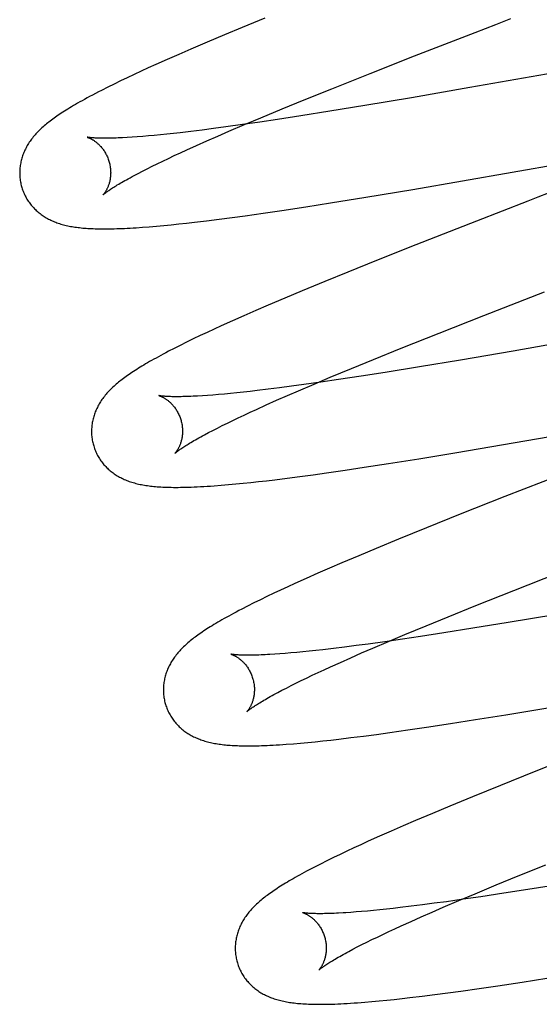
# Model space of a CAD drawing. Header units: inches. Extents: x 0 to 200, y 0 to 129.
# Tile 66 of 94: x 54.245 to 54.36, y 50.245 to 50.461. Entities that reach past the tile are written whole.
import ezdxf

# ---------------------------------------------------------------- set-up
doc = ezdxf.new("R2010")
doc.units = ezdxf.units.IN
doc.header["$LTSCALE"] = 11
doc.header["$MEASUREMENT"] = 0
doc.linetypes.add('HIDDEN', pattern=[0.2, 0.1, -0.1])
doc.layers.add('DEFAULT_2', color=8, linetype='HIDDEN')

msp = doc.modelspace()

# ---------------------------------------------------------------- linework, layer by layer
at = {"layer": 'DEFAULT_2', "color": 8, "linetype": 'HIDDEN'}
for p, q in [((54.29935, 50.46185), (54.29435, 50.45979)), ((54.3456, 50.45871), (54.35008, 50.46045)), ((54.29047, 50.45818), (54.2867, 50.45659)), ((54.29435, 50.45979), (54.29047, 50.45818)), ((54.33224, 50.45352), (54.3456, 50.45871)), ((54.2867, 50.45659), (54.28306, 50.45503)), ((54.28041, 50.45388), (54.27785, 50.45275)), ((54.28306, 50.45503), (54.28041, 50.45388)), ((54.27536, 50.45164), (54.27374, 50.45091)), ((54.27785, 50.45275), (54.27536, 50.45164)), ((54.32247, 50.44967), (54.33224, 50.45352)), ((54.37594, 50.45208), (54.34438, 50.44656)), ((54.27062, 50.44946), (54.26911, 50.44875)), ((54.27216, 50.45018), (54.27062, 50.44946)), ((54.27374, 50.45091), (54.27216, 50.45018)), ((54.31407, 50.44633), (54.32247, 50.44967)), ((54.26622, 50.44735), (54.26483, 50.44666)), ((54.26764, 50.44805), (54.26622, 50.44735)), ((54.26911, 50.44875), (54.26764, 50.44805)), ((54.26483, 50.44666), (54.26345, 50.44597)), ((54.30801, 50.44388), (54.31407, 50.44633)), ((54.34438, 50.44656), (54.33156, 50.44435)), ((54.30315, 50.44189), (54.30801, 50.44388)), ((54.33156, 50.44435), (54.32133, 50.44263)), ((54.29849, 50.43996), (54.30315, 50.44189)), ((54.31363, 50.44138), (54.30727, 50.44037)), ((54.32133, 50.44263), (54.31363, 50.44138)), ((54.29821, 50.43899), (54.29441, 50.43844)), ((54.29491, 50.43845), (54.29849, 50.43996)), ((54.30216, 50.43958), (54.29821, 50.43899)), ((54.30727, 50.44037), (54.30216, 50.43958)), ((54.27926, 50.4365), (54.27781, 50.43635)), ((54.28076, 50.43667), (54.27926, 50.4365)), ((54.28311, 50.43695), (54.28076, 50.43667)), ((54.28556, 50.43725), (54.28311, 50.43695)), ((54.2881, 50.43758), (54.28556, 50.43725)), ((54.29075, 50.43793), (54.2881, 50.43758)), ((54.28901, 50.43592), (54.29147, 50.43699)), ((54.29441, 50.43844), (54.29075, 50.43793)), ((54.29147, 50.43699), (54.29491, 50.43845)), ((54.27019, 50.43568), (54.26911, 50.43561)), ((54.27132, 50.43576), (54.27019, 50.43568)), ((54.27251, 50.43585), (54.27132, 50.43576)), ((54.27375, 50.43596), (54.27251, 50.43585)), ((54.27505, 50.43607), (54.27375, 50.43596)), ((54.2764, 50.43621), (54.27505, 50.43607)), ((54.27781, 50.43635), (54.2764, 50.43621)), ((54.28435, 50.43386), (54.28663, 50.43487)), ((54.28663, 50.43487), (54.28901, 50.43592)), ((54.33189, 50.42422), (54.39511, 50.43517)), ((54.27944, 50.43162), (54.28078, 50.43224)), ((54.28078, 50.43224), (54.28218, 50.43288)), ((54.28218, 50.43288), (54.28435, 50.43386)), ((54.27572, 50.42984), (54.27691, 50.43042)), ((54.27691, 50.43042), (54.27815, 50.43101)), ((54.27815, 50.43101), (54.27944, 50.43162)), ((54.27151, 50.42772), (54.27247, 50.42822)), ((54.27247, 50.42822), (54.2735, 50.42874)), ((54.2735, 50.42874), (54.27458, 50.42928)), ((54.27458, 50.42928), (54.27572, 50.42984)), ((54.2706, 50.42724), (54.27151, 50.42772)), ((54.32156, 50.4225), (54.33189, 50.42422)), ((54.31376, 50.42124), (54.32156, 50.4225)), ((54.35711, 50.42161), (54.34585, 50.41724)), ((54.35936, 50.42248), (54.35711, 50.42161)), ((54.299, 50.41899), (54.30309, 50.41959)), ((54.30309, 50.41959), (54.30835, 50.42039)), ((54.30835, 50.42039), (54.31376, 50.42124)), ((54.28215, 50.4168), (54.28389, 50.417)), ((54.28389, 50.417), (54.28656, 50.41732)), ((54.28656, 50.41732), (54.28931, 50.41766)), ((54.28931, 50.41766), (54.29213, 50.41803)), ((54.29213, 50.41803), (54.29503, 50.41843)), ((54.29503, 50.41843), (54.299, 50.41899)), ((54.34585, 50.41724), (54.33252, 50.41202)), ((54.27247, 50.41588), (54.27396, 50.416)), ((54.27396, 50.416), (54.27552, 50.41613)), ((54.27552, 50.41613), (54.27714, 50.41628)), ((54.27714, 50.41628), (54.27878, 50.41644)), ((54.27878, 50.41644), (54.28045, 50.41661)), ((54.28045, 50.41661), (54.28215, 50.4168)), ((54.33252, 50.41202), (54.32388, 50.40858)), ((54.32388, 50.40858), (54.31759, 50.40605)), ((54.3125, 50.40397), (54.30757, 50.40194)), ((54.31759, 50.40605), (54.3125, 50.40397)), ((54.30757, 50.40194), (54.30375, 50.40033)), ((54.30375, 50.40033), (54.30006, 50.39876)), ((54.34745, 50.3965), (54.36082, 50.4017)), ((54.29737, 50.3976), (54.29476, 50.39646)), ((54.30006, 50.39876), (54.29737, 50.3976)), ((54.40926, 50.39829), (54.35394, 50.38869)), ((54.29222, 50.39533), (54.28978, 50.39423)), ((54.29476, 50.39646), (54.29222, 50.39533)), ((54.33767, 50.39265), (54.34745, 50.3965)), ((54.2882, 50.39351), (54.28665, 50.39279)), ((54.28978, 50.39423), (54.2882, 50.39351)), ((54.28362, 50.39135), (54.28216, 50.39064)), ((54.28513, 50.39207), (54.28362, 50.39135)), ((54.28665, 50.39279), (54.28513, 50.39207)), ((54.32928, 50.3893), (54.33767, 50.39265)), ((54.27942, 50.38927), (54.27818, 50.38863)), ((54.28075, 50.38994), (54.27942, 50.38927)), ((54.28216, 50.39064), (54.28075, 50.38994)), ((54.32323, 50.38686), (54.32928, 50.3893)), ((54.31838, 50.38487), (54.32323, 50.38686)), ((54.34235, 50.38672), (54.33336, 50.38522)), ((54.35394, 50.38869), (54.34235, 50.38672)), ((54.31372, 50.38294), (54.31838, 50.38487)), ((54.33336, 50.38522), (54.32576, 50.384)), ((54.31016, 50.38143), (54.31372, 50.38294)), ((54.3155, 50.38242), (54.31162, 50.38185)), ((54.32054, 50.38318), (54.3155, 50.38242)), ((54.32576, 50.384), (54.32054, 50.38318)), ((54.30008, 50.3803), (54.29767, 50.38001)), ((54.30259, 50.38062), (54.30008, 50.3803)), ((54.30519, 50.38096), (54.30259, 50.38062)), ((54.30789, 50.38133), (54.30519, 50.38096)), ((54.30674, 50.37997), (54.31016, 50.38143)), ((54.31162, 50.38185), (54.30789, 50.38133)), ((54.28675, 50.37894), (54.28563, 50.37886)), ((54.28793, 50.37903), (54.28675, 50.37894)), ((54.28916, 50.37913), (54.28793, 50.37903)), ((54.29045, 50.37925), (54.28916, 50.37913)), ((54.29179, 50.37937), (54.29045, 50.37925)), ((54.29319, 50.37951), (54.29179, 50.37937)), ((54.29463, 50.37967), (54.29319, 50.37951)), ((54.29613, 50.37983), (54.29463, 50.37967)), ((54.29767, 50.38001), (54.29613, 50.37983)), ((54.30193, 50.37787), (54.30429, 50.3789)), ((54.30429, 50.3789), (54.30674, 50.37997)), ((54.29613, 50.37524), (54.29751, 50.37588)), ((54.29751, 50.37588), (54.29967, 50.37686)), ((54.29967, 50.37686), (54.30193, 50.37787)), ((54.34113, 50.36633), (54.40848, 50.37797)), ((54.2923, 50.37343), (54.29352, 50.37402)), ((54.29352, 50.37402), (54.2948, 50.37462)), ((54.2948, 50.37462), (54.29613, 50.37524)), ((54.28793, 50.37126), (54.28894, 50.37177)), ((54.28894, 50.37177), (54.29, 50.37231)), ((54.29, 50.37231), (54.29112, 50.37286)), ((54.29112, 50.37286), (54.2923, 50.37343)), ((54.28608, 50.37029), (54.28698, 50.37076)), ((54.28698, 50.37076), (54.28793, 50.37126)), ((54.32654, 50.36397), (54.33317, 50.36503)), ((54.33317, 50.36503), (54.34113, 50.36633)), ((54.317, 50.36252), (54.32117, 50.36315)), ((54.32117, 50.36315), (54.32654, 50.36397)), ((54.36882, 50.36324), (54.35206, 50.3567)), ((54.30151, 50.36042), (54.30426, 50.36076)), ((54.30426, 50.36076), (54.30707, 50.36113)), ((54.30707, 50.36113), (54.30997, 50.36152)), ((54.30997, 50.36152), (54.31293, 50.36194)), ((54.31293, 50.36194), (54.317, 50.36252)), ((54.28975, 50.35921), (54.29135, 50.35934)), ((54.29135, 50.35934), (54.29296, 50.35949)), ((54.29296, 50.35949), (54.29459, 50.35965)), ((54.29459, 50.35965), (54.29626, 50.35982)), ((54.29626, 50.35982), (54.29797, 50.36001)), ((54.29797, 50.36001), (54.29972, 50.36021)), ((54.29972, 50.36021), (54.30151, 50.36042)), ((54.35206, 50.3567), (54.34226, 50.35282)), ((54.34226, 50.35282), (54.33487, 50.34986)), ((54.33487, 50.34986), (54.32874, 50.34737)), ((54.32874, 50.34737), (54.32381, 50.34533)), ((54.31998, 50.34373), (54.31628, 50.34216)), ((54.32381, 50.34533), (54.31998, 50.34373)), ((54.31628, 50.34216), (54.31359, 50.341)), ((54.31097, 50.33985), (54.30843, 50.33873)), ((54.31359, 50.341), (54.31097, 50.33985)), ((54.35409, 50.33611), (54.36386, 50.33995)), ((54.30438, 50.33689), (54.30282, 50.33617)), ((54.30597, 50.33762), (54.30438, 50.33689)), ((54.30843, 50.33873), (54.30597, 50.33762)), ((54.29982, 50.33476), (54.29836, 50.33405)), ((54.30131, 50.33546), (54.29982, 50.33476)), ((54.30282, 50.33617), (54.30131, 50.33546)), ((54.34569, 50.33276), (54.35409, 50.33611)), ((54.29556, 50.33265), (54.29426, 50.33199)), ((54.29693, 50.33334), (54.29556, 50.33265)), ((54.29836, 50.33405), (54.29693, 50.33334)), ((54.33963, 50.33031), (54.34569, 50.33276)), ((54.3631, 50.33076), (54.35281, 50.32904)), ((54.3301, 50.32639), (54.33477, 50.32832)), ((54.33477, 50.32832), (54.33963, 50.33031)), ((54.35281, 50.32904), (54.34507, 50.32777)), ((54.32652, 50.32488), (54.3301, 50.32639)), ((54.33868, 50.32676), (54.33354, 50.32597)), ((54.34507, 50.32777), (54.33868, 50.32676)), ((54.31943, 50.32396), (54.31688, 50.32364)), ((54.32208, 50.32432), (54.31943, 50.32396)), ((54.32575, 50.32483), (54.32208, 50.32432)), ((54.32308, 50.32342), (54.32652, 50.32488)), ((54.32958, 50.32538), (54.32575, 50.32483)), ((54.33354, 50.32597), (54.32958, 50.32538)), ((54.30265, 50.32216), (54.30152, 50.32208)), ((54.30383, 50.32225), (54.30265, 50.32216)), ((54.30507, 50.32235), (54.30383, 50.32225)), ((54.30637, 50.32247), (54.30507, 50.32235)), ((54.30772, 50.3226), (54.30637, 50.32247)), ((54.30912, 50.32274), (54.30772, 50.3226)), ((54.31058, 50.32289), (54.30912, 50.32274)), ((54.31208, 50.32306), (54.31058, 50.32289)), ((54.31443, 50.32333), (54.31208, 50.32306)), ((54.31688, 50.32364), (54.31443, 50.32333)), ((54.31824, 50.3213), (54.32061, 50.32235)), ((54.32061, 50.32235), (54.32308, 50.32342)), ((54.31378, 50.31931), (54.31596, 50.32029)), ((54.31596, 50.32029), (54.31824, 50.3213)), ((54.30851, 50.31684), (54.30975, 50.31744)), ((54.30975, 50.31744), (54.31105, 50.31804)), ((54.31105, 50.31804), (54.31239, 50.31867)), ((54.31239, 50.31867), (54.31378, 50.31931)), ((54.3051, 50.31517), (54.30618, 50.31571)), ((54.30618, 50.31571), (54.30732, 50.31627)), ((54.30732, 50.31627), (54.30851, 50.31684)), ((54.30219, 50.31367), (54.3031, 50.31415)), ((54.3031, 50.31415), (54.30407, 50.31465)), ((54.30407, 50.31465), (54.3051, 50.31517)), ((54.34563, 50.3077), (54.35234, 50.30879)), ((54.35234, 50.30879), (54.36153, 50.31031)), ((54.33488, 50.30604), (54.34018, 50.30685)), ((54.34018, 50.30685), (54.34563, 50.3077)), ((54.32102, 50.3041), (54.32386, 50.30447)), ((54.32386, 50.30447), (54.32678, 50.30487)), ((54.32678, 50.30487), (54.33077, 50.30544)), ((54.33077, 50.30544), (54.33488, 50.30604)), ((54.30562, 50.30242), (54.30719, 50.30255)), ((54.30719, 50.30255), (54.30879, 50.3027)), ((54.30879, 50.3027), (54.31043, 50.30286)), ((54.31043, 50.30286), (54.31211, 50.30304)), ((54.31211, 50.30304), (54.31382, 50.30323)), ((54.31382, 50.30323), (54.31557, 50.30343)), ((54.31557, 50.30343), (54.31826, 50.30375)), ((54.31826, 50.30375), (54.32102, 50.3041)), ((54.3684, 50.30013), (54.35856, 50.29624)), ((54.35856, 50.29624), (54.35114, 50.29326)), ((54.35114, 50.29326), (54.34498, 50.29076)), ((54.34498, 50.29076), (54.34002, 50.28871)), ((54.34002, 50.28871), (54.33617, 50.2871)), ((54.33245, 50.28552), (54.32974, 50.28436)), ((54.33617, 50.2871), (54.33245, 50.28552)), ((54.3271, 50.28321), (54.32455, 50.28208)), ((54.32974, 50.28436), (54.3271, 50.28321)), ((54.32207, 50.28097), (54.32046, 50.28023)), ((54.32455, 50.28208), (54.32207, 50.28097)), ((54.31736, 50.2788), (54.31588, 50.27809)), ((54.31889, 50.27951), (54.31736, 50.2788)), ((54.32046, 50.28023), (54.31889, 50.27951)), ((54.31298, 50.27668), (54.31158, 50.27598)), ((54.31442, 50.27738), (54.31298, 50.27668)), ((54.31588, 50.27809), (54.31442, 50.27738)), ((54.31158, 50.27598), (54.31028, 50.27531)), ((54.35505, 50.27337), (54.3611, 50.27582)), ((54.3502, 50.27139), (54.35505, 50.27337)), ((54.34555, 50.26945), (54.3502, 50.27139)), ((54.35811, 50.27054), (54.35184, 50.26956)), ((54.36461, 50.27159), (54.35811, 50.27054)), ((54.33925, 50.26771), (54.33656, 50.26735)), ((54.33856, 50.26649), (54.34198, 50.26795)), ((54.34296, 50.26824), (54.33925, 50.26771)), ((54.34198, 50.26795), (54.34555, 50.26945)), ((54.34682, 50.2688), (54.34296, 50.26824)), ((54.35184, 50.26956), (54.34682, 50.2688)), ((54.32062, 50.26554), (54.31939, 50.26544)), ((54.3219, 50.26565), (54.32062, 50.26554)), ((54.32323, 50.26578), (54.3219, 50.26565)), ((54.32462, 50.26592), (54.32323, 50.26578)), ((54.32606, 50.26607), (54.32462, 50.26592)), ((54.32755, 50.26623), (54.32606, 50.26607)), ((54.32908, 50.26641), (54.32755, 50.26623)), ((54.33148, 50.2667), (54.32908, 50.26641)), ((54.33397, 50.26701), (54.33148, 50.2667)), ((54.33656, 50.26735), (54.33397, 50.26701)), ((54.3361, 50.26542), (54.33856, 50.26649)), ((54.31939, 50.26544), (54.31823, 50.26535)), ((54.3293, 50.26239), (54.33147, 50.26337)), ((54.33147, 50.26337), (54.33373, 50.26438)), ((54.33373, 50.26438), (54.3361, 50.26542)), ((54.32658, 50.26114), (54.32792, 50.26176)), ((54.32792, 50.26176), (54.3293, 50.26239)), ((54.32176, 50.25881), (54.32289, 50.25937)), ((54.32289, 50.25937), (54.32407, 50.25994)), ((54.32407, 50.25994), (54.3253, 50.26053)), ((54.3253, 50.26053), (54.32658, 50.26114)), ((54.31781, 50.25678), (54.31871, 50.25726)), ((54.31871, 50.25726), (54.31967, 50.25776)), ((54.31967, 50.25776), (54.32069, 50.25828)), ((54.32069, 50.25828), (54.32176, 50.25881)), ((54.35586, 50.25004), (54.36131, 50.25089)), ((54.34245, 50.24806), (54.34645, 50.24863)), ((54.34645, 50.24863), (54.35056, 50.24923)), ((54.35056, 50.24923), (54.35586, 50.25004)), ((54.32449, 50.2459), (54.32612, 50.24606)), ((54.32612, 50.24606), (54.32779, 50.24624)), ((54.32779, 50.24624), (54.3295, 50.24642)), ((54.3295, 50.24642), (54.33124, 50.24662)), ((54.33124, 50.24662), (54.33393, 50.24694)), ((54.33393, 50.24694), (54.3367, 50.24729)), ((54.3367, 50.24729), (54.33954, 50.24767)), ((54.33954, 50.24767), (54.34245, 50.24806)), ((54.32129, 50.24562), (54.32288, 50.24575)), ((54.32288, 50.24575), (54.32449, 50.2459))]:
    msp.add_line(p, q, dxfattribs=at)
for points in [[(54.35008, 50.46045), (54.35232, 50.46132), (54.35344, 50.46175)], [(54.26345, 50.44597), (54.26277, 50.44562), (54.26211, 50.44527), (54.26147, 50.44493), (54.26085, 50.4446), (54.26027, 50.44429), (54.25971, 50.44398), (54.25918, 50.44369), (54.25868, 50.44341), (54.2582, 50.44314), (54.25774, 50.44287), (54.2573, 50.44261), (54.25688, 50.44236), (54.25647, 50.44211), (54.25607, 50.44187), (54.25569, 50.44164), (54.25532, 50.4414), (54.25497, 50.44117), (54.25462, 50.44095), (54.25428, 50.44073), (54.25396, 50.4405), (54.25364, 50.44029), (54.25333, 50.44007), (54.25303, 50.43986), (54.25273, 50.43964), (54.25245, 50.43943), (54.25217, 50.43922), (54.2519, 50.43901), (54.25163, 50.4388), (54.25137, 50.43858), (54.25111, 50.43837), (54.25086, 50.43816)], [(54.25086, 50.43816), (54.25061, 50.43794), (54.25037, 50.43773), (54.25014, 50.43751), (54.24991, 50.43729), (54.24969, 50.43707), (54.24947, 50.43685), (54.24925, 50.43663), (54.24905, 50.4364), (54.24884, 50.43618), (54.24865, 50.43595), (54.24846, 50.43572), (54.24827, 50.43549), (54.24809, 50.43526), (54.24792, 50.43503), (54.24775, 50.43479), (54.24759, 50.43455), (54.24743, 50.43431), (54.24728, 50.43407), (54.24714, 50.43383), (54.247, 50.43358), (54.24686, 50.43333), (54.24674, 50.43308), (54.24661, 50.43283), (54.2465, 50.43258), (54.24639, 50.43233), (54.24629, 50.43208), (54.2462, 50.43183), (54.24611, 50.43158), (54.24602, 50.43132), (54.24594, 50.43107), (54.24587, 50.43081), (54.2458, 50.43055), (54.24574, 50.43028), (54.24569, 50.43002), (54.24564, 50.42975), (54.24559, 50.42948), (54.24556, 50.42921), (54.24553, 50.42894), (54.2455, 50.42866), (54.24549, 50.42839), (54.24548, 50.42811), (54.24547, 50.42784), (54.24548, 50.42756), (54.24549, 50.42728), (54.2455, 50.42701), (54.24553, 50.42673), (54.24556, 50.42645), (54.2456, 50.42618), (54.24564, 50.4259), (54.24569, 50.42563), (54.24575, 50.42535), (54.24582, 50.42508), (54.24588, 50.42485)], [(54.2603, 50.43568), (54.26029, 50.43568), (54.26028, 50.43568), (54.26029, 50.43568), (54.26031, 50.43567), (54.26033, 50.43567), (54.26036, 50.43566), (54.2604, 50.43564), (54.26044, 50.43563), (54.26049, 50.43561), (54.26055, 50.43559), (54.26061, 50.43557), (54.26068, 50.43554), (54.26075, 50.43551), (54.26083, 50.43548), (54.26091, 50.43544), (54.261, 50.4354), (54.26109, 50.43535), (54.26118, 50.4353), (54.26128, 50.43525), (54.26138, 50.43519), (54.26149, 50.43513), (54.26159, 50.43507), (54.2617, 50.435), (54.26181, 50.43492), (54.26193, 50.43484), (54.26205, 50.43476), (54.26217, 50.43467), (54.26229, 50.43457), (54.26241, 50.43447), (54.26254, 50.43437), (54.26267, 50.43425), (54.2628, 50.43414), (54.26293, 50.43401), (54.26306, 50.43388), (54.26319, 50.43374), (54.26332, 50.4336), (54.26345, 50.43344), (54.26358, 50.43328), (54.26371, 50.43312), (54.26384, 50.43295), (54.26396, 50.43277), (54.26409, 50.43258), (54.26421, 50.43239), (54.26432, 50.43219), (54.26444, 50.43198), (54.26455, 50.43177), (54.26465, 50.43156), (54.26475, 50.43134), (54.26484, 50.43111), (54.26493, 50.43088), (54.26501, 50.43065), (54.26509, 50.43041), (54.26515, 50.43021)], [(54.26911, 50.43561), (54.2681, 50.43555), (54.26762, 50.43553), (54.26715, 50.43551), (54.2667, 50.43549), (54.26626, 50.43548), (54.26584, 50.43546), (54.26543, 50.43545), (54.26504, 50.43545), (54.26467, 50.43544), (54.26431, 50.43544), (54.26397, 50.43544), (54.26365, 50.43544), (54.26334, 50.43545), (54.26304, 50.43545), (54.26276, 50.43546), (54.2625, 50.43547), (54.26226, 50.43548), (54.26203, 50.43549), (54.26182, 50.4355), (54.26162, 50.43552), (54.26144, 50.43553), (54.26127, 50.43555), (54.26112, 50.43556), (54.26098, 50.43558), (54.26085, 50.43559), (54.26074, 50.4356), (54.26065, 50.43562), (54.26056, 50.43563), (54.26049, 50.43564), (54.26043, 50.43565), (54.26038, 50.43566), (54.26034, 50.43567), (54.2603, 50.43568)], [(54.26515, 50.43021), (54.2652, 50.43), (54.26526, 50.42976), (54.26531, 50.42951), (54.26535, 50.42927), (54.26539, 50.42903), (54.26542, 50.42879), (54.26544, 50.42855), (54.26546, 50.42831), (54.26546, 50.42808), (54.26547, 50.42785), (54.26546, 50.42762), (54.26545, 50.42739), (54.26544, 50.42717), (54.26542, 50.42696), (54.26539, 50.42675), (54.26536, 50.42655), (54.26533, 50.42635), (54.26529, 50.42616), (54.26525, 50.42597), (54.2652, 50.42579), (54.26516, 50.42561), (54.26511, 50.42545), (54.26506, 50.42528), (54.265, 50.42513), (54.26495, 50.42498), (54.26489, 50.42483), (54.26484, 50.42469), (54.26478, 50.42456), (54.26472, 50.42443), (54.26466, 50.42431), (54.2646, 50.4242), (54.26454, 50.42408), (54.26449, 50.42398), (54.26443, 50.42388), (54.26437, 50.42378), (54.26432, 50.42369), (54.26426, 50.42361), (54.26421, 50.42353), (54.26416, 50.42346), (54.26411, 50.42339), (54.26407, 50.42333), (54.26402, 50.42327), (54.26398, 50.42322), (54.26394, 50.42317), (54.26391, 50.42313), (54.26388, 50.4231), (54.26386, 50.42307), (54.26384, 50.42304), (54.26382, 50.42303), (54.26381, 50.42302), (54.2638, 50.42301)], [(54.26381, 50.42301), (54.26381, 50.42302), (54.26383, 50.42304), (54.26385, 50.42306), (54.26388, 50.42308), (54.26392, 50.42312), (54.26397, 50.42316), (54.26403, 50.42321), (54.2641, 50.42327), (54.26418, 50.42333), (54.26427, 50.4234), (54.26438, 50.42348), (54.26449, 50.42357), (54.26462, 50.42366), (54.26476, 50.42376), (54.26491, 50.42387), (54.26508, 50.42399), (54.26526, 50.42411), (54.26546, 50.42424), (54.26566, 50.42438), (54.26589, 50.42453), (54.26613, 50.42468), (54.26638, 50.42484), (54.26665, 50.425), (54.26693, 50.42518), (54.26723, 50.42536), (54.26755, 50.42554), (54.26788, 50.42573), (54.26822, 50.42593), (54.26858, 50.42613), (54.26895, 50.42634), (54.26934, 50.42656), (54.26974, 50.42678), (54.27016, 50.42701), (54.2706, 50.42724)], [(54.24588, 50.42485), (54.24594, 50.42462), (54.24603, 50.42436), (54.24612, 50.4241), (54.24622, 50.42383), (54.24632, 50.42358), (54.24643, 50.42332), (54.24654, 50.42307), (54.24667, 50.42282), (54.24679, 50.42257), (54.24693, 50.42233), (54.24707, 50.42209), (54.24721, 50.42186), (54.24736, 50.42163), (54.24752, 50.4214), (54.24768, 50.42118), (54.24785, 50.42096), (54.24802, 50.42075), (54.24819, 50.42054), (54.24837, 50.42034), (54.24855, 50.42014), (54.24874, 50.41994), (54.24893, 50.41976), (54.24913, 50.41957), (54.24933, 50.41939), (54.24953, 50.41922), (54.24974, 50.41905), (54.24995, 50.41888), (54.25017, 50.41872), (54.25039, 50.41856), (54.25061, 50.41841), (54.25084, 50.41825), (54.25108, 50.41811), (54.25132, 50.41796), (54.25157, 50.41782), (54.25182, 50.41769), (54.25207, 50.41756), (54.25233, 50.41744), (54.25259, 50.41732), (54.25286, 50.4172), (54.25312, 50.41709), (54.2534, 50.41698), (54.25367, 50.41688), (54.25395, 50.41678), (54.25424, 50.41669), (54.25453, 50.4166), (54.25482, 50.41652), (54.25511, 50.41643), (54.25541, 50.41636), (54.25572, 50.41628), (54.25602, 50.41622), (54.25634, 50.41615), (54.25665, 50.41609), (54.25697, 50.41603), (54.2573, 50.41598), (54.25762, 50.41593), (54.25796, 50.41588), (54.2583, 50.41584), (54.25864, 50.4158), (54.25899, 50.41576), (54.25935, 50.41572), (54.25971, 50.41569), (54.26008, 50.41566), (54.26046, 50.41564), (54.26084, 50.41562), (54.26123, 50.41559), (54.26164, 50.41558), (54.26205, 50.41556), (54.26247, 50.41555), (54.2629, 50.41554), (54.26334, 50.41554), (54.2638, 50.41553), (54.26426, 50.41553), (54.26474, 50.41553), (54.26523, 50.41554), (54.26574, 50.41555), (54.26626, 50.41556), (54.2668, 50.41558), (54.26735, 50.41559), (54.26792, 50.41562), (54.26851, 50.41564), (54.26912, 50.41567), (54.26975, 50.41571), (54.2704, 50.41574), (54.27107, 50.41579), (54.27247, 50.41588)], [(54.36272, 50.42378), (54.3616, 50.42335), (54.35936, 50.42248)], [(54.27818, 50.38863), (54.27759, 50.38832), (54.27702, 50.38802), (54.27647, 50.38772), (54.27595, 50.38744), (54.27544, 50.38716), (54.27495, 50.38689), (54.27447, 50.38662), (54.27402, 50.38636), (54.27357, 50.3861), (54.27315, 50.38585), (54.27273, 50.38561), (54.27233, 50.38537), (54.27194, 50.38513), (54.27156, 50.3849), (54.2712, 50.38466), (54.27084, 50.38444), (54.27049, 50.38421), (54.27015, 50.38399), (54.26982, 50.38376), (54.2695, 50.38354), (54.26919, 50.38333), (54.26888, 50.38311), (54.26858, 50.38289), (54.26829, 50.38268), (54.26801, 50.38247), (54.26773, 50.38225), (54.26746, 50.38204), (54.2672, 50.38182), (54.26694, 50.38161), (54.26669, 50.3814)], [(54.26669, 50.3814), (54.26644, 50.38118), (54.2662, 50.38096), (54.26596, 50.38075), (54.26573, 50.38053), (54.26551, 50.38031), (54.26529, 50.38009), (54.26507, 50.37987), (54.26486, 50.37964), (54.26466, 50.37942), (54.26446, 50.37919), (54.26427, 50.37896), (54.26408, 50.37873), (54.2639, 50.37849), (54.26373, 50.37826), (54.26356, 50.37802), (54.2634, 50.37779), (54.26324, 50.37755), (54.26309, 50.3773), (54.26294, 50.37706), (54.2628, 50.37681), (54.26267, 50.37656), (54.26254, 50.37631), (54.26242, 50.37606), (54.2623, 50.37581), (54.26219, 50.37556), (54.26209, 50.37531), (54.26199, 50.37506), (54.2619, 50.37481), (54.26182, 50.37455), (54.26174, 50.37429), (54.26166, 50.37403), (54.2616, 50.37377), (54.26154, 50.37351), (54.26148, 50.37324), (54.26143, 50.37297), (54.26139, 50.3727), (54.26135, 50.37243), (54.26132, 50.37216), (54.2613, 50.37188), (54.26128, 50.37161), (54.26127, 50.37133), (54.26126, 50.37106), (54.26127, 50.37078), (54.26128, 50.3705), (54.26129, 50.37022), (54.26132, 50.36994), (54.26135, 50.36967), (54.26139, 50.36939), (54.26143, 50.36911), (54.26148, 50.36884), (54.26154, 50.36856), (54.26161, 50.36829), (54.26167, 50.36806)], [(54.2761, 50.37888), (54.27609, 50.37889), (54.27608, 50.37889), (54.27607, 50.37889), (54.27608, 50.37889), (54.27609, 50.37888), (54.27612, 50.37888), (54.27615, 50.37887), (54.27618, 50.37886), (54.27623, 50.37884), (54.27628, 50.37882), (54.27633, 50.3788), (54.27639, 50.37878), (54.27646, 50.37875), (54.27653, 50.37872), (54.27661, 50.37869), (54.27669, 50.37865), (54.27678, 50.37861), (54.27687, 50.37857), (54.27696, 50.37852), (54.27706, 50.37847), (54.27716, 50.37841), (54.27726, 50.37835), (54.27737, 50.37829), (54.27748, 50.37822), (54.27759, 50.37814), (54.27771, 50.37806), (54.27783, 50.37798), (54.27795, 50.37789), (54.27807, 50.37779), (54.27819, 50.37769), (54.27832, 50.37759), (54.27845, 50.37747), (54.27858, 50.37736), (54.27871, 50.37723), (54.27884, 50.3771), (54.27897, 50.37696), (54.2791, 50.37681), (54.27923, 50.37666), (54.27936, 50.3765), (54.27949, 50.37634), (54.27962, 50.37616), (54.27975, 50.37598), (54.27987, 50.3758), (54.27999, 50.3756), (54.28011, 50.3754), (54.28022, 50.3752), (54.28033, 50.37499), (54.28044, 50.37477), (54.28054, 50.37455), (54.28063, 50.37432), (54.28072, 50.37409), (54.2808, 50.37386), (54.28088, 50.37362), (54.28094, 50.37342)], [(54.28563, 50.37886), (54.28458, 50.3788), (54.28407, 50.37877), (54.28358, 50.37875), (54.2831, 50.37872), (54.28264, 50.37871), (54.2822, 50.37869), (54.28177, 50.37868), (54.28136, 50.37867), (54.28096, 50.37866), (54.28058, 50.37865), (54.28022, 50.37865), (54.27987, 50.37865), (54.27954, 50.37865), (54.27922, 50.37865), (54.27892, 50.37866), (54.27864, 50.37867), (54.27837, 50.37868), (54.27812, 50.37869), (54.27789, 50.3787), (54.27767, 50.37871), (54.27746, 50.37872), (54.27728, 50.37874), (54.27711, 50.37875), (54.27695, 50.37877), (54.2768, 50.37878), (54.27668, 50.37879), (54.27656, 50.37881), (54.27646, 50.37882), (54.27637, 50.37884), (54.27629, 50.37885), (54.27623, 50.37886), (54.27618, 50.37887), (54.27614, 50.37887), (54.27611, 50.37888), (54.2761, 50.37888)], [(54.28094, 50.37342), (54.28099, 50.37321), (54.28105, 50.37296), (54.2811, 50.37272), (54.28115, 50.37248), (54.28118, 50.37223), (54.28121, 50.37199), (54.28123, 50.37175), (54.28125, 50.37152), (54.28125, 50.37128), (54.28126, 50.37105), (54.28125, 50.37082), (54.28124, 50.3706), (54.28123, 50.37038), (54.28121, 50.37016), (54.28118, 50.36995), (54.28115, 50.36975), (54.28112, 50.36955), (54.28108, 50.36936), (54.28104, 50.36917), (54.28099, 50.36899), (54.28094, 50.36882), (54.2809, 50.36865), (54.28084, 50.36848), (54.28079, 50.36833), (54.28074, 50.36818), (54.28068, 50.36803), (54.28062, 50.3679), (54.28057, 50.36776), (54.28051, 50.36763), (54.28045, 50.36751), (54.28039, 50.3674), (54.28033, 50.36729), (54.28027, 50.36718), (54.28022, 50.36708), (54.28016, 50.36699), (54.28011, 50.3669), (54.28005, 50.36681), (54.28, 50.36673), (54.27995, 50.36666), (54.2799, 50.36659), (54.27985, 50.36653), (54.27981, 50.36647), (54.27977, 50.36642), (54.27973, 50.36638), (54.2797, 50.36634), (54.27967, 50.3663), (54.27964, 50.36627), (54.27962, 50.36625), (54.27961, 50.36623), (54.2796, 50.36622), (54.2796, 50.36622)], [(54.2796, 50.36622), (54.2796, 50.36622), (54.27961, 50.36623), (54.27962, 50.36625), (54.27965, 50.36627), (54.27968, 50.3663), (54.27973, 50.36634), (54.27978, 50.36638), (54.27984, 50.36643), (54.27991, 50.36649), (54.28, 50.36656), (54.28009, 50.36663), (54.2802, 50.36671), (54.28031, 50.3668), (54.28045, 50.3669), (54.28059, 50.367), (54.28075, 50.36711), (54.28092, 50.36723), (54.2811, 50.36736), (54.2813, 50.36749), (54.28152, 50.36763), (54.28175, 50.36778), (54.28199, 50.36793), (54.28225, 50.36809), (54.28252, 50.36826), (54.28281, 50.36844), (54.28311, 50.36862), (54.28343, 50.36881), (54.28377, 50.369), (54.28411, 50.3692), (54.28448, 50.36941), (54.28486, 50.36962), (54.28525, 50.36984), (54.28566, 50.37006), (54.28608, 50.37029)], [(54.26167, 50.36806), (54.26174, 50.36783), (54.26182, 50.36756), (54.26191, 50.3673), (54.26201, 50.36704), (54.26211, 50.36678), (54.26222, 50.36652), (54.26234, 50.36626), (54.26246, 50.36601), (54.26259, 50.36577), (54.26273, 50.36552), (54.26287, 50.36528), (54.26302, 50.36505), (54.26317, 50.36482), (54.26333, 50.36459), (54.26349, 50.36437), (54.26365, 50.36415), (54.26383, 50.36393), (54.264, 50.36372), (54.26418, 50.36352), (54.26437, 50.36332), (54.26456, 50.36313), (54.26475, 50.36294), (54.26495, 50.36275), (54.26515, 50.36257), (54.26536, 50.3624), (54.26557, 50.36223), (54.26578, 50.36206), (54.266, 50.3619), (54.26622, 50.36174), (54.26645, 50.36158), (54.26668, 50.36143), (54.26692, 50.36128), (54.26717, 50.36114), (54.26742, 50.361), (54.26767, 50.36087), (54.26793, 50.36074), (54.26819, 50.36061), (54.26845, 50.36049), (54.26872, 50.36038), (54.26899, 50.36027), (54.26926, 50.36016), (54.26954, 50.36006), (54.26983, 50.35996), (54.27011, 50.35987), (54.2704, 50.35978), (54.2707, 50.3597), (54.271, 50.35962), (54.2713, 50.35954), (54.27161, 50.35947), (54.27192, 50.3594), (54.27223, 50.35934), (54.27255, 50.35928), (54.27288, 50.35922), (54.27321, 50.35917), (54.27354, 50.35912), (54.27389, 50.35907), (54.27423, 50.35903), (54.27459, 50.35899), (54.27495, 50.35895), (54.27533, 50.35892), (54.27571, 50.35888), (54.27611, 50.35886), (54.27651, 50.35883), (54.27693, 50.35881), (54.27737, 50.35879), (54.27781, 50.35877), (54.27828, 50.35876), (54.27875, 50.35875), (54.27924, 50.35874), (54.27975, 50.35874), (54.28028, 50.35874), (54.28082, 50.35875), (54.28138, 50.35875), (54.28196, 50.35877), (54.28257, 50.35878), (54.28319, 50.35881), (54.28384, 50.35883), (54.28451, 50.35886), (54.2852, 50.3589), (54.28592, 50.35894), (54.28666, 50.35898), (54.28741, 50.35903), (54.28818, 50.35909), (54.28975, 50.35921)], [(54.29426, 50.33199), (54.29364, 50.33166), (54.29305, 50.33135), (54.29248, 50.33105), (54.29193, 50.33075), (54.2914, 50.33046), (54.29088, 50.33018), (54.29039, 50.3299), (54.28991, 50.32963), (54.28945, 50.32936), (54.289, 50.3291), (54.28857, 50.32885), (54.28816, 50.3286), (54.28775, 50.32835), (54.28736, 50.32811), (54.28699, 50.32787), (54.28662, 50.32764), (54.28627, 50.32741), (54.28592, 50.32718), (54.28559, 50.32696), (54.28526, 50.32673), (54.28495, 50.32651), (54.28464, 50.3263), (54.28434, 50.32608), (54.28405, 50.32586), (54.28377, 50.32565), (54.28349, 50.32544), (54.28322, 50.32522), (54.28296, 50.32501), (54.2827, 50.3248), (54.28245, 50.32458)], [(54.28245, 50.32458), (54.2822, 50.32437), (54.28196, 50.32415), (54.28173, 50.32393), (54.2815, 50.32372), (54.28127, 50.3235), (54.28106, 50.32328), (54.28084, 50.32305), (54.28064, 50.32283), (54.28043, 50.3226), (54.28024, 50.32238), (54.28005, 50.32215), (54.27986, 50.32192), (54.27968, 50.32168), (54.27951, 50.32145), (54.27934, 50.32122), (54.27918, 50.32098), (54.27902, 50.32074), (54.27887, 50.32049), (54.27872, 50.32025), (54.27858, 50.32), (54.27845, 50.31975), (54.27832, 50.31951), (54.2782, 50.31926), (54.27808, 50.31901), (54.27798, 50.31876), (54.27787, 50.31851), (54.27778, 50.31825), (54.27769, 50.318), (54.2776, 50.31775), (54.27753, 50.31749), (54.27745, 50.31723), (54.27738, 50.31697), (54.27732, 50.3167), (54.27727, 50.31644), (54.27722, 50.31617), (54.27718, 50.3159), (54.27714, 50.31563), (54.27711, 50.31536), (54.27709, 50.31508), (54.27707, 50.31481), (54.27706, 50.31453), (54.27705, 50.31426), (54.27706, 50.31398), (54.27707, 50.3137), (54.27708, 50.31343), (54.27711, 50.31315), (54.27714, 50.31287), (54.27718, 50.3126), (54.27722, 50.31232), (54.27727, 50.31205), (54.27733, 50.31177), (54.2774, 50.3115), (54.27746, 50.31127)], [(54.29189, 50.32209), (54.29188, 50.32209), (54.29187, 50.3221), (54.29186, 50.3221), (54.29187, 50.3221), (54.29188, 50.32209), (54.2919, 50.32209), (54.29193, 50.32208), (54.29197, 50.32207), (54.29201, 50.32205), (54.29206, 50.32203), (54.29212, 50.32201), (54.29218, 50.32199), (54.29224, 50.32197), (54.29232, 50.32194), (54.29239, 50.3219), (54.29247, 50.32187), (54.29256, 50.32183), (54.29265, 50.32178), (54.29274, 50.32173), (54.29284, 50.32168), (54.29294, 50.32162), (54.29305, 50.32156), (54.29315, 50.3215), (54.29326, 50.32143), (54.29338, 50.32136), (54.29349, 50.32128), (54.29361, 50.32119), (54.29373, 50.3211), (54.29385, 50.32101), (54.29398, 50.32091), (54.2941, 50.3208), (54.29423, 50.32069), (54.29436, 50.32057), (54.29449, 50.32044), (54.29462, 50.32031), (54.29475, 50.32017), (54.29489, 50.32003), (54.29502, 50.31988), (54.29515, 50.31972), (54.29528, 50.31955), (54.29541, 50.31938), (54.29554, 50.3192), (54.29566, 50.31901), (54.29578, 50.31882), (54.2959, 50.31862), (54.29601, 50.31841), (54.29612, 50.3182), (54.29623, 50.31798), (54.29633, 50.31776), (54.29642, 50.31754), (54.29651, 50.3173), (54.29659, 50.31707), (54.29667, 50.31683), (54.29673, 50.31663)], [(54.30152, 50.32208), (54.30046, 50.32201), (54.29995, 50.32198), (54.29945, 50.32196), (54.29897, 50.32194), (54.29851, 50.32192), (54.29806, 50.3219), (54.29763, 50.32189), (54.29721, 50.32188), (54.29681, 50.32187), (54.29643, 50.32186), (54.29606, 50.32186), (54.29571, 50.32186), (54.29538, 50.32186), (54.29506, 50.32186), (54.29475, 50.32187), (54.29447, 50.32187), (54.2942, 50.32188), (54.29394, 50.32189), (54.29371, 50.3219), (54.29349, 50.32192), (54.29328, 50.32193), (54.29309, 50.32194), (54.29292, 50.32196), (54.29276, 50.32197), (54.29261, 50.32199), (54.29248, 50.322), (54.29236, 50.32202), (54.29226, 50.32203), (54.29217, 50.32204), (54.29209, 50.32205), (54.29203, 50.32207), (54.29197, 50.32207), (54.29193, 50.32208), (54.2919, 50.32209), (54.29189, 50.32209)], [(54.29673, 50.31663), (54.29679, 50.31642), (54.29684, 50.31617), (54.29689, 50.31593), (54.29694, 50.31569), (54.29697, 50.31545), (54.297, 50.31521), (54.29702, 50.31497), (54.29704, 50.31473), (54.29705, 50.31449), (54.29705, 50.31426), (54.29704, 50.31404), (54.29703, 50.31381), (54.29702, 50.31359), (54.297, 50.31338), (54.29697, 50.31317), (54.29694, 50.31296), (54.29691, 50.31277), (54.29687, 50.31257), (54.29683, 50.31239), (54.29678, 50.31221), (54.29674, 50.31203), (54.29669, 50.31186), (54.29664, 50.3117), (54.29658, 50.31155), (54.29653, 50.31139), (54.29647, 50.31125), (54.29642, 50.31111), (54.29636, 50.31098), (54.2963, 50.31085), (54.29624, 50.31073), (54.29618, 50.31061), (54.29613, 50.3105), (54.29607, 50.3104), (54.29601, 50.3103), (54.29595, 50.3102), (54.2959, 50.31011), (54.29585, 50.31003), (54.29579, 50.30995), (54.29574, 50.30987), (54.29569, 50.30981), (54.29565, 50.30974), (54.2956, 50.30969), (54.29556, 50.30963), (54.29553, 50.30959), (54.29549, 50.30955), (54.29546, 50.30951), (54.29544, 50.30948), (54.29542, 50.30946), (54.2954, 50.30944), (54.29539, 50.30943), (54.29539, 50.30943)], [(54.29539, 50.30943), (54.2954, 50.30944), (54.29541, 50.30945), (54.29543, 50.30947), (54.29547, 50.3095), (54.29551, 50.30954), (54.29556, 50.30958), (54.29562, 50.30963), (54.29569, 50.30969), (54.29577, 50.30975), (54.29586, 50.30982), (54.29596, 50.3099), (54.29608, 50.30999), (54.2962, 50.31008), (54.29635, 50.31018), (54.2965, 50.31029), (54.29667, 50.31041), (54.29685, 50.31053), (54.29704, 50.31066), (54.29725, 50.3108), (54.29748, 50.31095), (54.29772, 50.3111), (54.29797, 50.31126), (54.29824, 50.31143), (54.29853, 50.3116), (54.29882, 50.31178), (54.29914, 50.31197), (54.29947, 50.31216), (54.29981, 50.31236), (54.30017, 50.31256), (54.30055, 50.31277), (54.30093, 50.31299), (54.30134, 50.31321), (54.30176, 50.31343), (54.30219, 50.31367)], [(54.27746, 50.31127), (54.27753, 50.31104), (54.27761, 50.31077), (54.2777, 50.31051), (54.2778, 50.31025), (54.2779, 50.30999), (54.27801, 50.30973), (54.27813, 50.30948), (54.27825, 50.30923), (54.27838, 50.30898), (54.27852, 50.30874), (54.27866, 50.3085), (54.2788, 50.30826), (54.27896, 50.30803), (54.27911, 50.3078), (54.27927, 50.30758), (54.27944, 50.30736), (54.27961, 50.30715), (54.27979, 50.30694), (54.27997, 50.30674), (54.28015, 50.30654), (54.28034, 50.30634), (54.28054, 50.30615), (54.28073, 50.30597), (54.28093, 50.30579), (54.28114, 50.30561), (54.28135, 50.30544), (54.28156, 50.30528), (54.28178, 50.30511), (54.282, 50.30496), (54.28223, 50.3048), (54.28246, 50.30465), (54.2827, 50.3045), (54.28294, 50.30436), (54.28319, 50.30422), (54.28344, 50.30409), (54.2837, 50.30396), (54.28396, 50.30383), (54.28422, 50.30371), (54.28449, 50.3036), (54.28476, 50.30349), (54.28503, 50.30338), (54.28531, 50.30328), (54.28559, 50.30318), (54.28588, 50.30309), (54.28617, 50.303), (54.28646, 50.30291), (54.28676, 50.30283), (54.28706, 50.30276), (54.28737, 50.30269), (54.28768, 50.30262), (54.288, 50.30255), (54.28831, 50.30249), (54.28864, 50.30244), (54.28896, 50.30238), (54.28929, 50.30233), (54.28963, 50.30229), (54.28997, 50.30224), (54.29031, 50.3022), (54.29067, 50.30217), (54.29102, 50.30213), (54.29139, 50.3021), (54.29176, 50.30207), (54.29214, 50.30205), (54.29252, 50.30203), (54.29292, 50.30201), (54.29333, 50.30199), (54.29374, 50.30198), (54.29417, 50.30197), (54.29461, 50.30196), (54.29506, 50.30195), (54.29552, 50.30195), (54.296, 50.30195), (54.29649, 50.30195), (54.297, 50.30196), (54.29753, 50.30197), (54.29807, 50.30198), (54.29864, 50.302), (54.29922, 50.30202), (54.29984, 50.30205), (54.30047, 50.30208), (54.30114, 50.30211), (54.30183, 50.30215), (54.30255, 50.3022), (54.3033, 50.30225), (54.30406, 50.3023), (54.30562, 50.30242)], [(54.31028, 50.27531), (54.30967, 50.275), (54.30909, 50.27469), (54.30853, 50.2744), (54.30799, 50.27411), (54.30748, 50.27383), (54.30698, 50.27355), (54.30649, 50.27328), (54.30603, 50.27302), (54.30558, 50.27276), (54.30514, 50.27251), (54.30472, 50.27226), (54.30431, 50.27202), (54.30391, 50.27178), (54.30352, 50.27155), (54.30315, 50.27131), (54.30278, 50.27108), (54.30242, 50.27086), (54.30208, 50.27063), (54.30174, 50.27041), (54.30141, 50.27019), (54.30109, 50.26997), (54.30078, 50.26975), (54.30047, 50.26953), (54.30017, 50.26932), (54.29988, 50.2691), (54.2996, 50.26889), (54.29932, 50.26868), (54.29905, 50.26846), (54.29879, 50.26825), (54.29853, 50.26803), (54.29827, 50.26782)], [(54.29827, 50.26782), (54.29803, 50.2676), (54.29778, 50.26739), (54.29755, 50.26717), (54.29732, 50.26695), (54.29709, 50.26673), (54.29687, 50.26651), (54.29666, 50.26629), (54.29645, 50.26606), (54.29625, 50.26584), (54.29605, 50.26561), (54.29586, 50.26538), (54.29567, 50.26515), (54.29549, 50.26492), (54.29531, 50.26468), (54.29515, 50.26445), (54.29498, 50.26421), (54.29482, 50.26397), (54.29467, 50.26373), (54.29453, 50.26348), (54.29438, 50.26323), (54.29425, 50.26298), (54.29412, 50.26273), (54.294, 50.26248), (54.29388, 50.26223), (54.29377, 50.26198), (54.29367, 50.26173), (54.29358, 50.26148), (54.29348, 50.26123), (54.2934, 50.26097), (54.29332, 50.26071), (54.29325, 50.26045), (54.29318, 50.26019), (54.29312, 50.25993), (54.29306, 50.25966), (54.29301, 50.25939), (54.29297, 50.25912), (54.29293, 50.25885), (54.2929, 50.25858), (54.29288, 50.2583), (54.29286, 50.25803), (54.29285, 50.25775), (54.29285, 50.25747), (54.29285, 50.2572), (54.29286, 50.25692), (54.29288, 50.25664), (54.2929, 50.25636), (54.29293, 50.25608), (54.29297, 50.25581), (54.29301, 50.25553), (54.29306, 50.25526), (54.29312, 50.25498), (54.29319, 50.25471), (54.29325, 50.25448)], [(54.30768, 50.2653), (54.30767, 50.2653), (54.30766, 50.26531), (54.30766, 50.2653), (54.30768, 50.2653), (54.3077, 50.26529), (54.30773, 50.26528), (54.30777, 50.26527), (54.30781, 50.26526), (54.30786, 50.26524), (54.30792, 50.26522), (54.30798, 50.2652), (54.30805, 50.26517), (54.30812, 50.26514), (54.3082, 50.26511), (54.30828, 50.26507), (54.30836, 50.26503), (54.30845, 50.26498), (54.30855, 50.26493), (54.30865, 50.26488), (54.30875, 50.26483), (54.30885, 50.26476), (54.30896, 50.2647), (54.30907, 50.26463), (54.30918, 50.26456), (54.3093, 50.26448), (54.30941, 50.26439), (54.30953, 50.2643), (54.30966, 50.26421), (54.30978, 50.26411), (54.30991, 50.264), (54.31003, 50.26389), (54.31016, 50.26377), (54.31029, 50.26364), (54.31042, 50.26351), (54.31056, 50.26337), (54.31069, 50.26323), (54.31082, 50.26307), (54.31095, 50.26292), (54.31108, 50.26275), (54.31121, 50.26258), (54.31133, 50.2624), (54.31146, 50.26221), (54.31158, 50.26202), (54.31169, 50.26182), (54.31181, 50.26161), (54.31192, 50.2614), (54.31202, 50.26119), (54.31212, 50.26097), (54.31221, 50.26074), (54.3123, 50.26051), (54.31238, 50.26028), (54.31246, 50.26004), (54.31252, 50.25984)], [(54.31658, 50.26524), (54.31556, 50.26518), (54.31507, 50.26516), (54.3146, 50.26514), (54.31415, 50.26512), (54.31371, 50.26511), (54.31328, 50.26509), (54.31287, 50.26508), (54.31248, 50.26508), (54.3121, 50.26507), (54.31174, 50.26507), (54.3114, 50.26507), (54.31107, 50.26507), (54.31076, 50.26507), (54.31046, 50.26508), (54.31018, 50.26509), (54.30992, 50.26509), (54.30967, 50.26511), (54.30944, 50.26512), (54.30922, 50.26513), (54.30902, 50.26514), (54.30883, 50.26516), (54.30866, 50.26517), (54.30851, 50.26519), (54.30837, 50.2652), (54.30824, 50.26521), (54.30813, 50.26523), (54.30803, 50.26524), (54.30794, 50.26525), (54.30787, 50.26527), (54.30781, 50.26528), (54.30775, 50.26529), (54.30771, 50.26529), (54.30769, 50.2653), (54.30768, 50.2653)], [(54.31823, 50.26535), (54.31712, 50.26527), (54.31658, 50.26524)], [(54.31252, 50.25984), (54.31258, 50.25962), (54.31263, 50.25938), (54.31268, 50.25914), (54.31273, 50.2589), (54.31276, 50.25866), (54.31279, 50.25841), (54.31281, 50.25817), (54.31283, 50.25794), (54.31284, 50.2577), (54.31284, 50.25747), (54.31283, 50.25724), (54.31282, 50.25702), (54.31281, 50.2568), (54.31279, 50.25658), (54.31276, 50.25638), (54.31273, 50.25617), (54.3127, 50.25597), (54.31266, 50.25578), (54.31262, 50.25559), (54.31258, 50.25541), (54.31253, 50.25524), (54.31248, 50.25507), (54.31243, 50.25491), (54.31237, 50.25475), (54.31232, 50.2546), (54.31226, 50.25446), (54.31221, 50.25432), (54.31215, 50.25419), (54.31209, 50.25406), (54.31203, 50.25394), (54.31197, 50.25382), (54.31192, 50.25371), (54.31186, 50.2536), (54.3118, 50.2535), (54.31174, 50.25341), (54.31169, 50.25332), (54.31164, 50.25323), (54.31158, 50.25316), (54.31153, 50.25308), (54.31148, 50.25301), (54.31144, 50.25295), (54.31139, 50.25289), (54.31135, 50.25284), (54.31132, 50.2528), (54.31128, 50.25276), (54.31125, 50.25272), (54.31123, 50.25269), (54.31121, 50.25267), (54.31119, 50.25265), (54.31118, 50.25264), (54.31118, 50.25264)], [(54.31118, 50.25264), (54.31119, 50.25265), (54.3112, 50.25266), (54.31122, 50.25268), (54.31125, 50.25271), (54.31129, 50.25274), (54.31134, 50.25278), (54.31139, 50.25283), (54.31146, 50.25288), (54.31153, 50.25294), (54.31162, 50.25301), (54.31171, 50.25308), (54.31182, 50.25316), (54.31194, 50.25325), (54.31208, 50.25335), (54.31223, 50.25346), (54.31239, 50.25357), (54.31256, 50.25369), (54.31275, 50.25382), (54.31296, 50.25396), (54.31318, 50.2541), (54.31341, 50.25425), (54.31366, 50.25441), (54.31392, 50.25457), (54.3142, 50.25474), (54.3145, 50.25492), (54.3148, 50.2551), (54.31513, 50.25529), (54.31546, 50.25548), (54.31582, 50.25569), (54.31619, 50.25589), (54.31657, 50.25611), (54.31697, 50.25633), (54.31738, 50.25655), (54.31781, 50.25678)], [(54.29325, 50.25448), (54.29332, 50.25425), (54.2934, 50.25398), (54.29349, 50.25372), (54.29359, 50.25345), (54.29369, 50.25319), (54.2938, 50.25294), (54.29392, 50.25268), (54.29405, 50.25243), (54.29417, 50.25219), (54.29431, 50.25194), (54.29445, 50.2517), (54.2946, 50.25147), (54.29475, 50.25124), (54.29491, 50.25101), (54.29507, 50.25079), (54.29523, 50.25057), (54.29541, 50.25035), (54.29558, 50.25014), (54.29576, 50.24994), (54.29595, 50.24974), (54.29614, 50.24955), (54.29633, 50.24936), (54.29653, 50.24917), (54.29673, 50.24899), (54.29694, 50.24882), (54.29714, 50.24865), (54.29736, 50.24848), (54.29758, 50.24832), (54.2978, 50.24816), (54.29803, 50.248), (54.29826, 50.24785), (54.2985, 50.24771), (54.29874, 50.24756), (54.29899, 50.24742), (54.29924, 50.24729), (54.2995, 50.24716), (54.29976, 50.24704), (54.30002, 50.24692), (54.30029, 50.2468), (54.30056, 50.24669), (54.30084, 50.24658), (54.30111, 50.24648), (54.3014, 50.24639), (54.30168, 50.24629), (54.30198, 50.2462), (54.30227, 50.24612), (54.30257, 50.24604), (54.30287, 50.24596), (54.30318, 50.24589), (54.30349, 50.24582), (54.3038, 50.24576), (54.30412, 50.2457), (54.30445, 50.24564), (54.30478, 50.24559), (54.30511, 50.24554), (54.30545, 50.24549), (54.3058, 50.24545), (54.30616, 50.24541), (54.30652, 50.24537), (54.30689, 50.24534), (54.30728, 50.2453), (54.30767, 50.24528), (54.30808, 50.24525), (54.30849, 50.24523), (54.30893, 50.24521), (54.30937, 50.24519), (54.30983, 50.24518), (54.31031, 50.24517), (54.3108, 50.24516), (54.31131, 50.24516), (54.31183, 50.24516), (54.31237, 50.24516), (54.31294, 50.24517), (54.31351, 50.24518), (54.31412, 50.2452), (54.31474, 50.24522), (54.31538, 50.24525), (54.31605, 50.24528), (54.31674, 50.24531), (54.31746, 50.24535), (54.31819, 50.2454), (54.31895, 50.24545), (54.31972, 50.2455), (54.32129, 50.24562)]]:
    msp.add_lwpolyline(points, dxfattribs=at)

doc.saveas('drawing.dxf')
